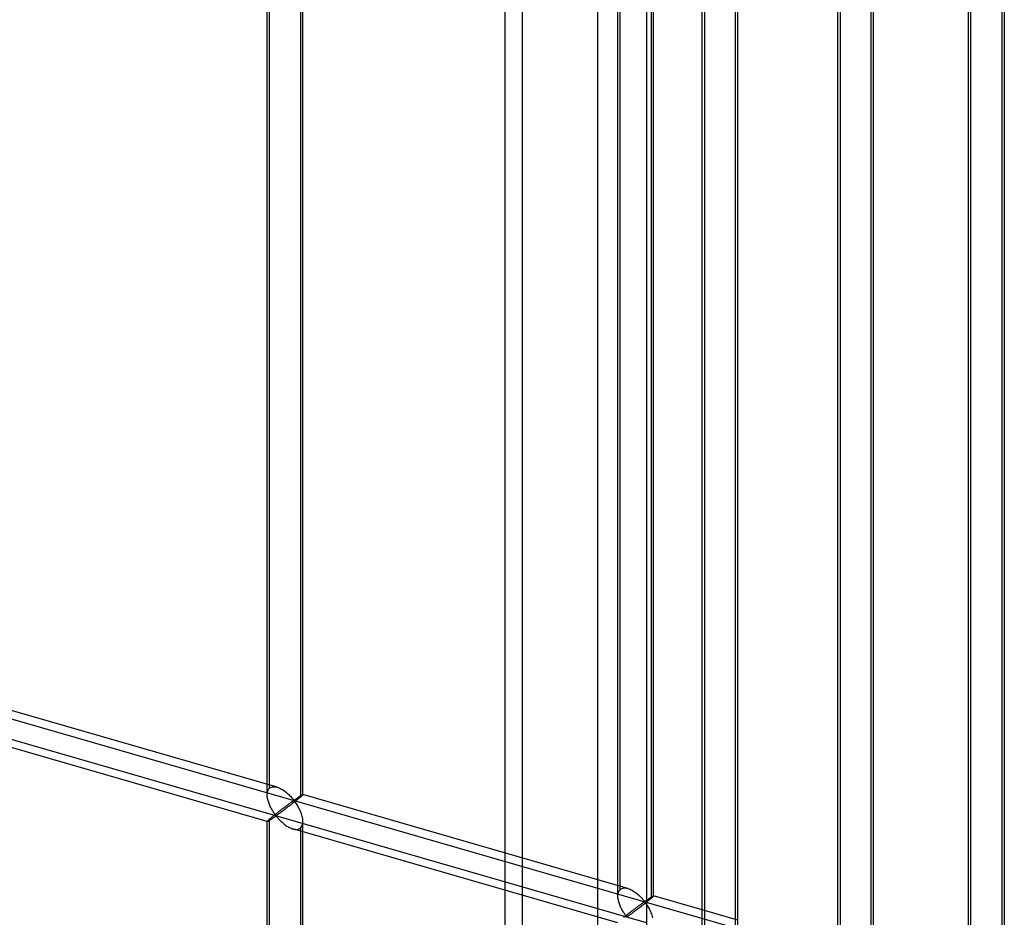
# Model space of a CAD drawing. Header units: millimetres. Extents: x -766 to 748, y -857 to 897.
# Tile 63 of 87: x 610 to 748, y -120 to 6. Entities that reach past the tile are written whole.
import ezdxf

# ---------------------------------------------------------------- set-up
doc = ezdxf.new("R2010")
doc.units = ezdxf.units.MM
doc.layers.add('MAIN-1', color=7, linetype='Continuous')
doc.layers.add('MAIN-2', color=7, linetype='Continuous')

msp = doc.modelspace()

# ---------------------------------------------------------------- linework, layer by layer
at = {"layer": 'MAIN-1'}
for p, q in [((697.56, 511.66), (697.56, -683.45)), ((747.65, -132.77), (747.65, 63.4)), ((747.31, 62.78), (747.31, -133.4)), ((742.65, -130.96), (742.65, 57.99)), ((729.01, -149.24), (729.01, 46.93)), ((729.35, -147.6), (729.35, 46.53)), ((724.35, -147.54), (724.35, 42.15)), ((710.04, -165.68), (710.04, 30.5)), ((710.37, -164.03), (710.37, 30.1)), ((705.37, -163.97), (705.37, 25.71)), ((698.24, 19.53), (698.24, -117.13)), ((698.57, -116.79), (698.57, 19.82)), ((698.3, -117.08), (698.24, -117.13)), ((698.35, -117.03), (698.3, -117.08)), ((698.4, -116.98), (698.35, -117.03)), ((698.44, -116.94), (698.4, -116.98)), ((698.48, -116.91), (698.44, -116.94)), ((698.51, -116.88), (698.48, -116.91)), ((698.53, -116.85), (698.51, -116.88)), ((698.55, -116.83), (698.53, -116.85)), ((698.56, -116.81), (698.55, -116.83)), ((698.57, -116.8), (698.56, -116.81)), ((705.37, -118.75), (698.57, -116.78)), ((698.57, -116.79), (698.57, -116.8)), ((697.69, -117.58), (697.56, -117.69)), ((697.81, -117.48), (697.69, -117.58)), ((697.93, -117.38), (697.81, -117.48)), ((698.04, -117.29), (697.93, -117.38)), ((698.15, -117.2), (698.04, -117.29)), ((698.24, -117.13), (698.15, -117.2))]:
    msp.add_line(p, q, dxfattribs=at)
at = {"layer": 'MAIN-2'}
for p, q in [((690.73, 506.41), (690.73, -680.04)), ((680.24, -661.13), (680.24, 499.34)), ((677.74, 497.17), (677.74, -663.3)), ((-431.4, 208.25), (746.4, -131.75)), ((644.5, -102.62), (644.5, 89.92)), ((644.83, -101.71), (644.83, 90.26)), ((649.5, -102.62), (649.5, 89.92)), ((649.16, 89.01), (649.16, -102.96)), ((693.91, -115.88), (693.91, 76.09)), ((693.57, -116.79), (693.57, 75.76)), ((742.98, -130.04), (742.98, 61.93)), ((724.68, 48.18), (724.68, -148)), ((705.71, 31.75), (705.71, -164.43)), ((697.56, -120.54), (480.24, -57.8)), ((645.89, -101.58), (600.42, -88.45)), ((644.5, -106.38), (599.03, -93.25)), ((644.63, -101.98), (644.69, -101.88)), ((644.69, -101.88), (644.75, -101.79)), ((644.75, -101.79), (644.83, -101.71)), ((644.83, -101.71), (644.95, -101.63)), ((644.95, -101.63), (645.08, -101.57)), ((645.08, -101.57), (645.23, -101.53)), ((645.23, -101.53), (645.38, -101.51)), ((645.38, -101.51), (645.55, -101.51)), ((645.55, -101.51), (645.72, -101.54)), ((645.72, -101.54), (645.9, -101.58)), ((645.9, -101.58), (646.06, -101.63)), ((646.06, -101.63), (646.22, -101.7)), ((646.22, -101.7), (646.37, -101.77)), ((646.37, -101.77), (646.52, -101.85)), ((646.52, -101.85), (646.67, -101.94)), ((646.67, -101.94), (646.82, -102.04)), ((644.5, -102.49), (644.52, -102.35)), ((644.5, -102.64), (644.5, -102.49)), ((644.5, -102.77), (644.5, -102.64)), ((644.52, -102.91), (644.5, -102.77)), ((644.52, -102.35), (644.54, -102.22)), ((644.53, -103.05), (644.52, -102.91)), ((644.56, -103.18), (644.53, -103.05)), ((644.54, -102.22), (644.58, -102.1)), ((644.59, -103.32), (644.56, -103.18)), ((644.58, -102.1), (644.63, -101.98)), ((644.63, -103.46), (644.59, -103.32)), ((646.82, -102.04), (646.97, -102.15)), ((646.97, -102.15), (647.12, -102.26)), ((647.12, -102.26), (647.25, -102.37)), ((647.25, -102.37), (647.39, -102.49)), ((647.39, -102.49), (647.52, -102.6)), ((647.52, -102.6), (647.64, -102.72)), ((647.64, -102.72), (647.75, -102.84)), ((647.75, -102.84), (647.86, -102.96)), ((647.86, -102.96), (647.96, -103.07)), ((647.96, -103.07), (648.06, -103.17)), ((648.06, -103.17), (648.14, -103.27)), ((648.14, -103.27), (648.25, -103.36)), ((648.31, -103.35), (648.36, -103.32)), ((648.36, -103.32), (648.4, -103.3)), ((648.4, -103.3), (648.45, -103.27)), ((648.45, -103.27), (648.5, -103.23)), ((648.5, -103.23), (648.54, -103.2)), ((648.54, -103.2), (648.59, -103.17)), ((648.59, -103.17), (648.64, -103.14)), ((648.64, -103.14), (648.69, -103.1)), ((648.69, -103.1), (648.74, -103.07)), ((648.8, -103.27), (648.69, -103.35)), ((648.74, -103.07), (648.79, -103.04)), ((648.79, -103.04), (648.83, -103.01)), ((648.9, -103.18), (648.8, -103.27)), ((648.83, -103.01), (648.88, -102.97)), ((648.88, -102.97), (648.93, -102.94)), ((648.99, -103.1), (648.9, -103.18)), ((648.93, -102.94), (648.98, -102.91)), ((648.98, -102.91), (649.02, -102.88)), ((649.08, -103.03), (648.99, -103.1)), ((649.02, -102.88), (649.07, -102.85)), ((649.07, -102.85), (649.11, -102.82)), ((649.16, -102.96), (649.08, -103.03)), ((649.11, -102.82), (649.15, -102.8)), ((649.15, -102.8), (649.19, -102.77)), ((649.22, -102.91), (649.16, -102.96)), ((649.19, -102.77), (649.23, -102.75)), ((649.27, -102.86), (649.22, -102.91)), ((649.23, -102.75), (649.27, -102.73)), ((649.27, -102.73), (649.3, -102.71)), ((649.32, -102.82), (649.27, -102.86)), ((649.3, -102.71), (649.33, -102.69)), ((649.36, -102.78), (649.32, -102.82)), ((649.33, -102.69), (649.36, -102.67)), ((649.36, -102.67), (649.39, -102.66)), ((649.4, -102.74), (649.36, -102.78)), ((649.39, -102.66), (649.41, -102.64)), ((649.43, -102.71), (649.4, -102.74)), ((649.41, -102.64), (649.44, -102.63)), ((649.46, -102.69), (649.43, -102.71)), ((649.44, -102.63), (649.45, -102.63)), ((649.45, -102.63), (649.47, -102.62)), ((649.47, -102.66), (649.46, -102.69)), ((649.47, -102.62), (649.48, -102.62)), ((649.49, -102.65), (649.47, -102.66)), ((649.48, -102.62), (649.49, -102.62)), ((649.49, -102.62), (649.49, -102.62)), ((649.49, -102.62), (649.49, -102.62)), ((649.49, -102.62), (649.49, -102.62)), ((649.49, -102.62), (649.5, -102.62)), ((649.5, -102.62), (649.49, -102.63)), ((694.97, -115.74), (649.49, -102.62)), ((649.49, -102.63), (649.49, -102.65)), ((649.5, -102.62), (649.5, -102.62)), ((649.5, -102.62), (649.5, -102.62)), ((644.67, -103.59), (644.63, -103.46)), ((644.71, -103.73), (644.67, -103.59)), ((644.76, -103.87), (644.71, -103.73)), ((644.82, -104), (644.76, -103.87)), ((644.88, -104.14), (644.82, -104)), ((644.94, -104.27), (644.88, -104.14)), ((645, -104.4), (644.94, -104.27)), ((645.06, -104.52), (645, -104.4)), ((645.13, -104.64), (645.06, -104.52)), ((645.2, -104.76), (645.13, -104.64)), ((646.56, -104.66), (646.48, -104.73)), ((646.65, -104.6), (646.56, -104.66)), ((646.73, -104.54), (646.65, -104.6)), ((646.81, -104.47), (646.73, -104.54)), ((646.89, -104.41), (646.81, -104.47)), ((646.97, -104.35), (646.89, -104.41)), ((647.01, -104.65), (646.9, -104.74)), ((647.05, -104.29), (646.97, -104.35)), ((647.13, -104.57), (647.01, -104.65)), ((647.13, -104.23), (647.05, -104.29)), ((647.21, -104.18), (647.13, -104.23)), ((647.24, -104.48), (647.13, -104.57)), ((647.28, -104.12), (647.21, -104.18)), ((647.36, -104.39), (647.24, -104.48)), ((647.36, -104.07), (647.28, -104.12)), ((647.43, -104.01), (647.36, -104.07)), ((647.48, -104.3), (647.36, -104.39)), ((647.5, -103.96), (647.43, -104.01)), ((647.6, -104.21), (647.48, -104.3)), ((647.57, -103.91), (647.5, -103.96)), ((647.63, -103.87), (647.57, -103.91)), ((647.72, -104.12), (647.6, -104.21)), ((647.7, -103.82), (647.63, -103.87)), ((647.76, -103.77), (647.7, -103.82)), ((647.84, -104.02), (647.72, -104.12)), ((647.82, -103.73), (647.76, -103.77)), ((647.88, -103.69), (647.82, -103.73)), ((647.97, -103.93), (647.84, -104.02)), ((647.93, -103.65), (647.88, -103.69)), ((647.99, -103.61), (647.93, -103.65)), ((648.09, -103.83), (647.97, -103.93)), ((648.04, -103.58), (647.99, -103.61)), ((648.09, -103.54), (648.04, -103.58)), ((648.13, -103.51), (648.09, -103.54)), ((648.22, -103.73), (648.09, -103.83)), ((648.18, -103.49), (648.13, -103.51)), ((648.25, -103.48), (648.18, -103.49)), ((648.34, -103.63), (648.22, -103.73)), ((648.25, -103.36), (648.31, -103.35)), ((648.35, -103.57), (648.25, -103.48)), ((648.46, -103.54), (648.34, -103.63)), ((648.43, -103.67), (648.35, -103.57)), ((648.51, -103.78), (648.43, -103.67)), ((648.58, -103.44), (648.46, -103.54)), ((648.59, -103.91), (648.51, -103.78)), ((648.69, -103.35), (648.58, -103.44)), ((648.68, -104.04), (648.59, -103.91)), ((648.77, -104.18), (648.68, -104.04)), ((648.85, -104.33), (648.77, -104.18)), ((648.94, -104.48), (648.85, -104.33)), ((649.02, -104.64), (648.94, -104.48)), ((649.1, -104.81), (649.02, -104.64)), ((644.83, -106.04), (644.75, -106.11)), ((644.89, -105.99), (644.83, -106.04)), ((644.83, -298.01), (644.83, -106.04)), ((644.95, -105.94), (644.89, -105.99)), ((645.01, -105.89), (644.95, -105.94)), ((645, -106.1), (645.07, -106.05)), ((645.08, -105.83), (645.01, -105.89)), ((645.07, -106.05), (645.14, -106.01)), ((645.15, -105.78), (645.08, -105.83)), ((645.14, -106.01), (645.2, -105.97)), ((645.22, -105.72), (645.15, -105.78)), ((645.27, -104.88), (645.2, -104.76)), ((645.2, -105.97), (645.27, -105.92)), ((645.3, -105.65), (645.22, -105.72)), ((645.33, -104.99), (645.27, -104.88)), ((645.27, -105.92), (645.34, -105.87)), ((645.37, -105.59), (645.3, -105.65)), ((645.4, -105.09), (645.33, -104.99)), ((645.34, -105.87), (645.41, -105.83)), ((645.45, -105.53), (645.37, -105.59)), ((645.47, -105.19), (645.4, -105.09)), ((645.41, -105.83), (645.47, -105.78)), ((645.54, -105.46), (645.45, -105.53)), ((645.53, -105.28), (645.47, -105.19)), ((645.47, -105.78), (645.54, -105.74)), ((645.6, -105.37), (645.53, -105.28)), ((645.62, -105.39), (645.54, -105.46)), ((645.54, -105.74), (645.6, -105.7)), ((645.66, -105.45), (645.6, -105.37)), ((645.6, -105.7), (645.67, -105.66)), ((645.71, -105.33), (645.62, -105.39)), ((645.74, -105.52), (645.66, -105.45)), ((645.67, -105.66), (645.75, -105.64)), ((645.79, -105.26), (645.71, -105.33)), ((645.83, -105.5), (645.74, -105.52)), ((645.75, -105.64), (645.83, -105.71)), ((645.88, -105.19), (645.79, -105.26)), ((645.9, -105.46), (645.83, -105.5)), ((645.83, -105.71), (645.9, -105.78)), ((645.97, -105.12), (645.88, -105.19)), ((645.97, -105.42), (645.9, -105.46)), ((645.9, -105.78), (645.97, -105.86)), ((646.05, -105.05), (645.97, -105.12)), ((646.04, -105.37), (645.97, -105.42)), ((645.97, -105.86), (646.05, -105.95)), ((646.12, -105.31), (646.04, -105.37)), ((646.14, -104.99), (646.05, -105.05)), ((646.05, -105.95), (646.12, -106.03)), ((646.2, -105.25), (646.12, -105.31)), ((646.12, -106.03), (646.21, -106.12)), ((646.23, -104.92), (646.14, -104.99)), ((646.29, -105.19), (646.2, -105.25)), ((646.31, -104.85), (646.23, -104.92)), ((646.38, -105.12), (646.29, -105.19)), ((646.4, -104.79), (646.31, -104.85)), ((646.48, -105.05), (646.38, -105.12)), ((646.48, -104.73), (646.4, -104.79)), ((646.58, -104.98), (646.48, -105.05)), ((646.68, -104.9), (646.58, -104.98)), ((646.79, -104.82), (646.68, -104.9)), ((646.9, -104.74), (646.79, -104.82)), ((649.17, -104.98), (649.1, -104.81)), ((649.24, -105.15), (649.17, -104.98)), ((649.3, -105.32), (649.24, -105.15)), ((649.36, -105.5), (649.3, -105.32)), ((649.4, -105.67), (649.36, -105.5)), ((649.44, -105.84), (649.4, -105.67)), ((649.47, -106.02), (649.44, -105.84)), ((649.49, -106.19), (649.47, -106.02)), ((644.52, -106.34), (644.5, -106.36)), ((644.5, -106.36), (644.5, -106.38)), ((644.5, -298.92), (644.5, -106.37)), ((644.5, -106.38), (644.5, -106.38)), ((644.5, -106.38), (644.5, -106.38)), ((644.5, -106.38), (644.5, -106.38)), ((644.5, -106.38), (644.5, -106.38)), ((644.5, -106.38), (644.5, -106.38)), ((644.5, -106.38), (644.5, -106.38)), ((644.5, -106.38), (644.52, -106.38)), ((644.54, -106.31), (644.52, -106.34)), ((644.52, -106.38), (644.54, -106.38)), ((644.58, -106.27), (644.54, -106.31)), ((644.54, -106.38), (644.56, -106.36)), ((644.56, -106.36), (644.59, -106.35)), ((644.63, -106.23), (644.58, -106.27)), ((644.59, -106.35), (644.63, -106.33)), ((644.69, -106.17), (644.63, -106.23)), ((644.63, -106.33), (644.67, -106.31)), ((644.67, -106.31), (644.72, -106.28)), ((644.75, -106.11), (644.69, -106.17)), ((644.72, -106.28), (644.77, -106.25)), ((644.77, -106.25), (644.82, -106.21)), ((644.82, -106.21), (644.88, -106.18)), ((644.88, -106.18), (644.94, -106.14)), ((644.94, -106.14), (645, -106.1)), ((646.21, -106.12), (646.3, -106.22)), ((646.3, -106.22), (646.39, -106.31)), ((646.39, -106.31), (646.49, -106.4)), ((646.49, -106.4), (646.59, -106.49)), ((646.59, -106.49), (646.69, -106.58)), ((646.69, -106.58), (646.79, -106.67)), ((646.79, -106.67), (646.9, -106.76)), ((646.9, -106.76), (647.02, -106.85)), ((647.02, -106.85), (647.13, -106.93)), ((647.13, -106.93), (647.25, -107.01)), ((647.25, -107.01), (647.37, -107.08)), ((647.37, -107.08), (647.49, -107.15)), ((647.49, -107.15), (647.61, -107.22)), ((647.61, -107.22), (647.73, -107.28)), ((647.73, -107.28), (647.85, -107.33)), ((647.85, -107.33), (647.97, -107.38)), ((647.97, -107.38), (648.1, -107.42)), ((648.1, -107.42), (648.23, -107.45)), ((693.58, -120.55), (648.1, -107.42)), ((648.23, -107.45), (648.37, -107.48)), ((648.75, -107.48), (648.87, -107.45)), ((648.87, -107.45), (648.97, -107.41)), ((648.97, -107.41), (649.07, -107.36)), ((649.07, -107.36), (649.16, -107.29)), ((649.16, -107.29), (649.27, -107.18)), ((649.16, -107.29), (649.16, -299.26)), ((649.27, -107.18), (649.35, -107.05)), ((649.35, -107.05), (649.42, -106.9)), ((649.42, -106.9), (649.46, -106.73)), ((649.46, -106.73), (649.49, -106.55)), ((649.5, -106.36), (649.49, -106.19)), ((649.49, -106.55), (649.5, -106.36)), ((649.5, -298.92), (649.5, -106.37)), ((648.37, -107.48), (648.5, -107.49)), ((648.5, -107.49), (648.63, -107.49)), ((648.63, -107.49), (648.75, -107.48)), ((694.16, -115.73), (694.3, -115.69)), ((694.3, -115.69), (694.46, -115.67)), ((694.46, -115.67), (694.62, -115.68)), ((694.62, -115.68), (694.8, -115.7)), ((694.8, -115.7), (694.97, -115.75)), ((693.57, -116.8), (693.58, -116.66)), ((693.58, -116.94), (693.57, -116.8)), ((693.58, -116.66), (693.59, -116.52)), ((693.59, -117.08), (693.58, -116.94)), ((693.59, -116.52), (693.62, -116.39)), ((693.61, -117.22), (693.59, -117.08)), ((693.62, -116.39), (693.65, -116.26)), ((693.65, -116.26), (693.7, -116.15)), ((693.7, -116.15), (693.76, -116.05)), ((693.76, -116.05), (693.83, -115.96)), ((693.83, -115.96), (693.91, -115.88)), ((693.91, -115.88), (694.02, -115.79)), ((694.02, -115.79), (694.16, -115.73)), ((694.97, -115.75), (695.13, -115.8)), ((695.13, -115.8), (695.29, -115.86)), ((695.29, -115.86), (695.44, -115.94)), ((695.44, -115.94), (695.6, -116.02)), ((695.6, -116.02), (695.75, -116.11)), ((695.75, -116.11), (695.9, -116.21)), ((695.9, -116.21), (696.05, -116.31)), ((696.05, -116.31), (696.19, -116.42)), ((696.19, -116.42), (696.33, -116.54)), ((696.33, -116.54), (696.46, -116.65)), ((696.46, -116.65), (696.59, -116.77)), ((696.59, -116.77), (696.71, -116.89)), ((696.71, -116.89), (696.83, -117.01)), ((696.83, -117.01), (696.94, -117.12)), ((698, -117.11), (698.05, -117.08)), ((698.05, -117.08), (698.1, -117.05)), ((698.1, -117.05), (698.14, -117.02)), ((698.14, -117.02), (698.18, -116.99)), ((698.18, -116.99), (698.23, -116.96)), ((698.23, -116.96), (698.27, -116.94)), ((698.27, -116.94), (698.31, -116.91)), ((698.31, -116.91), (698.34, -116.89)), ((698.34, -116.89), (698.38, -116.87)), ((698.38, -116.87), (698.41, -116.85)), ((698.41, -116.85), (698.44, -116.84)), ((698.44, -116.84), (698.46, -116.82)), ((698.46, -116.82), (698.49, -116.81)), ((698.49, -116.81), (698.51, -116.8)), ((698.51, -116.8), (698.53, -116.79)), ((698.53, -116.79), (698.54, -116.79)), ((698.54, -116.79), (698.56, -116.78)), ((698.56, -116.78), (698.57, -116.78)), ((698.57, -116.78), (698.57, -116.78)), ((698.57, -116.78), (698.57, -116.79)), ((698.57, -116.79), (698.57, -116.79)), ((698.57, -116.79), (698.57, -116.79)), ((698.57, -116.79), (698.57, -116.79)), ((698.57, -116.79), (698.57, -116.79)), ((693.64, -117.35), (693.61, -117.22)), ((693.67, -117.49), (693.64, -117.35)), ((693.7, -117.63), (693.67, -117.49)), ((693.74, -117.77), (693.7, -117.63)), ((693.79, -117.9), (693.74, -117.77)), ((693.84, -118.04), (693.79, -117.9)), ((693.9, -118.18), (693.84, -118.04)), ((693.95, -118.31), (693.9, -118.18)), ((694.01, -118.44), (693.95, -118.31)), ((694.08, -118.57), (694.01, -118.44)), ((696.13, -118.46), (696.05, -118.52)), ((696.21, -118.4), (696.13, -118.46)), ((696.28, -118.34), (696.21, -118.4)), ((696.36, -118.29), (696.28, -118.34)), ((696.43, -118.23), (696.36, -118.29)), ((696.5, -118.18), (696.43, -118.23)), ((696.58, -118.45), (696.46, -118.54)), ((696.57, -118.13), (696.5, -118.18)), ((696.64, -118.08), (696.57, -118.13)), ((696.7, -118.36), (696.58, -118.45)), ((696.71, -118.03), (696.64, -118.08)), ((696.82, -118.27), (696.7, -118.36)), ((696.77, -117.98), (696.71, -118.03)), ((696.83, -117.94), (696.77, -117.98)), ((696.94, -118.17), (696.82, -118.27)), ((696.89, -117.9), (696.83, -117.94)), ((696.95, -117.85), (696.89, -117.9)), ((696.94, -117.12), (697.04, -117.23)), ((697.07, -118.07), (696.94, -118.17)), ((697.01, -117.82), (696.95, -117.85)), ((697.06, -117.78), (697.01, -117.82)), ((697.04, -117.23), (697.13, -117.34)), ((697.11, -117.74), (697.06, -117.78)), ((697.19, -117.98), (697.07, -118.07)), ((697.16, -117.71), (697.11, -117.74)), ((697.13, -117.34), (697.22, -117.44)), ((697.21, -117.68), (697.16, -117.71)), ((697.31, -117.88), (697.19, -117.98)), ((697.26, -117.65), (697.21, -117.68)), ((697.22, -117.44), (697.32, -117.52)), ((697.32, -117.65), (697.26, -117.65)), ((697.44, -117.78), (697.31, -117.88)), ((697.32, -117.52), (697.39, -117.51)), ((697.42, -117.73), (697.32, -117.65)), ((697.39, -117.51), (697.43, -117.49)), ((697.5, -117.84), (697.42, -117.73)), ((697.43, -117.49), (697.48, -117.46)), ((697.56, -117.69), (697.44, -117.78)), ((697.48, -117.46), (697.52, -117.43)), ((697.58, -117.95), (697.5, -117.84)), ((697.52, -117.43), (697.57, -117.4)), ((697.57, -117.4), (697.62, -117.37)), ((697.67, -118.07), (697.58, -117.95)), ((697.62, -117.37), (697.67, -117.34)), ((697.67, -117.34), (697.71, -117.3)), ((697.75, -118.21), (697.67, -118.07)), ((697.71, -117.3), (697.76, -117.27)), ((697.84, -118.35), (697.75, -118.21)), ((697.76, -117.27), (697.81, -117.24)), ((697.81, -117.24), (697.86, -117.2)), ((697.93, -118.5), (697.84, -118.35)), ((697.86, -117.2), (697.91, -117.17)), ((697.91, -117.17), (697.96, -117.14)), ((697.96, -117.14), (698, -117.11)), ((694.14, -118.7), (694.08, -118.57)), ((694.21, -118.82), (694.14, -118.7)), ((694.28, -118.94), (694.21, -118.82)), ((694.34, -119.05), (694.28, -118.94)), ((694.41, -119.16), (694.34, -119.05)), ((694.45, -119.76), (694.37, -119.82)), ((694.48, -119.26), (694.41, -119.16)), ((694.53, -119.69), (694.45, -119.76)), ((694.55, -119.36), (694.48, -119.26)), ((694.61, -119.63), (694.53, -119.69)), ((694.61, -119.46), (694.55, -119.36)), ((694.68, -119.54), (694.61, -119.46)), ((694.69, -119.56), (694.61, -119.63)), ((694.74, -119.62), (694.68, -119.54)), ((694.78, -119.49), (694.69, -119.56)), ((694.83, -119.69), (694.74, -119.62)), ((694.87, -119.43), (694.78, -119.49)), ((694.91, -119.67), (694.83, -119.69)), ((694.95, -119.36), (694.87, -119.43)), ((694.98, -119.63), (694.91, -119.67)), ((695.04, -119.29), (694.95, -119.36)), ((695.05, -119.58), (694.98, -119.63)), ((695.13, -119.22), (695.04, -119.29)), ((695.12, -119.53), (695.05, -119.58)), ((695.2, -119.47), (695.12, -119.53)), ((695.22, -119.15), (695.13, -119.22)), ((695.29, -119.41), (695.2, -119.47)), ((695.3, -119.09), (695.22, -119.15)), ((695.38, -119.35), (695.29, -119.41)), ((695.39, -119.02), (695.3, -119.09)), ((695.47, -119.28), (695.38, -119.35)), ((695.47, -118.96), (695.39, -119.02)), ((695.55, -118.89), (695.47, -118.96)), ((695.57, -119.21), (695.47, -119.28)), ((695.64, -118.83), (695.55, -118.89)), ((695.67, -119.13), (695.57, -119.21)), ((695.72, -118.77), (695.64, -118.83)), ((695.77, -119.06), (695.67, -119.13)), ((695.8, -118.7), (695.72, -118.77)), ((695.88, -118.98), (695.77, -119.06)), ((695.89, -118.64), (695.8, -118.7)), ((695.99, -118.89), (695.88, -118.98)), ((695.97, -118.58), (695.89, -118.64)), ((696.05, -118.52), (695.97, -118.58)), ((696.1, -118.81), (695.99, -118.89)), ((696.22, -118.72), (696.1, -118.81)), ((696.34, -118.63), (696.22, -118.72)), ((696.46, -118.54), (696.34, -118.63)), ((698.01, -118.65), (697.93, -118.5)), ((698.09, -118.81), (698.01, -118.65)), ((698.17, -118.97), (698.09, -118.81)), ((698.24, -119.14), (698.17, -118.97)), ((698.31, -119.32), (698.24, -119.14)), ((698.38, -119.49), (698.31, -119.32)), ((698.43, -119.66), (698.38, -119.49)), ((698.48, -119.84), (698.43, -119.66)), ((710.37, -120.19), (705.37, -118.75))]:
    msp.add_line(p, q, dxfattribs=at)

doc.saveas('drawing.dxf')
